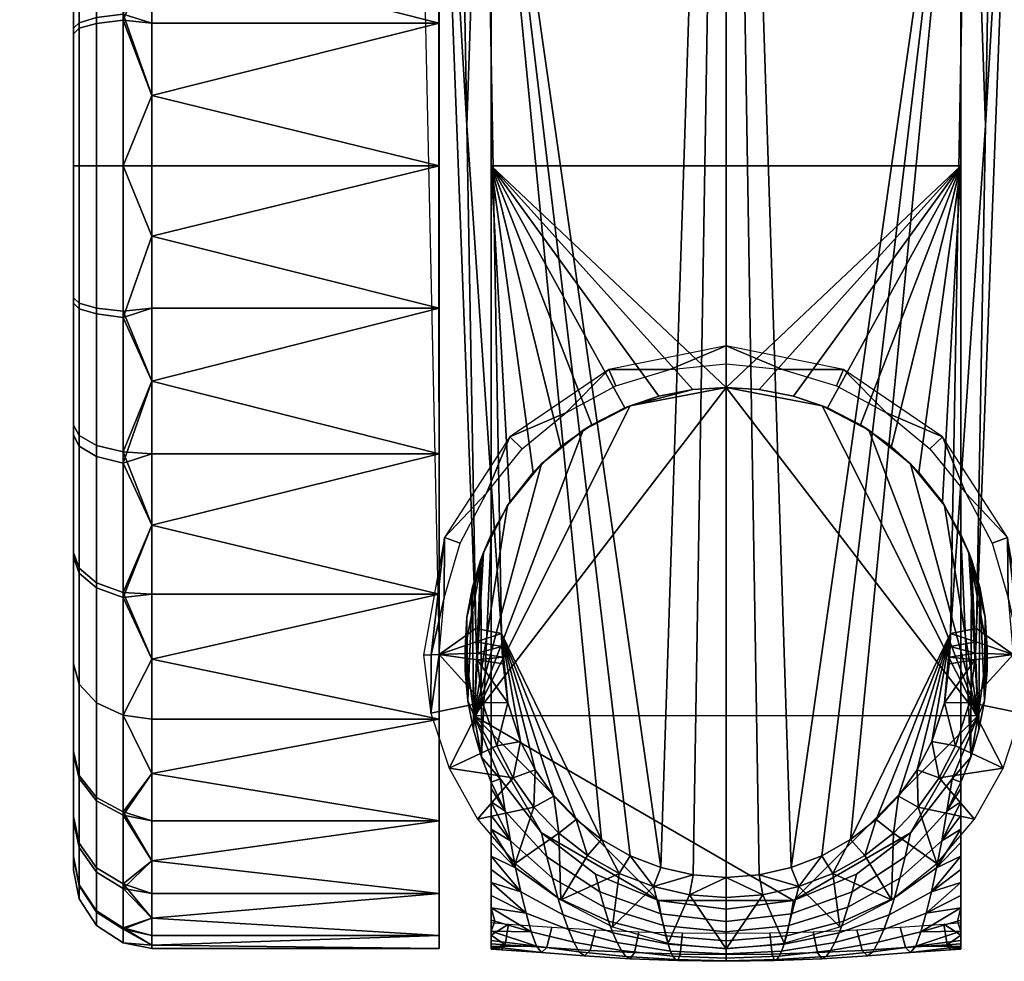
# Model space of a CAD drawing. Header units: millimetres. Extents: x -347 to 347, y -351 to 323.
# Tile 4 of 120: x -27 to 11, y -351 to -315. Entities that reach past the tile are written whole.
import ezdxf

# ---------------------------------------------------------------- set-up
doc = ezdxf.new("R2010")
doc.units = ezdxf.units.MM
doc.header["$MEASUREMENT"] = 0
doc.layers.add('kolecka', color=250, linetype='Continuous')
doc.layers.add('podnoz', color=7, linetype='Continuous')

msp = doc.modelspace()

# ---------------------------------------------------------------- meshes
at = {"layer": 'kolecka'}
mesh = msp.add_polyface(dxfattribs=at)
corners = [(-22, -317.804, 0.121), (-11, -320.5), (-22, -320.5), (-22, -315.041, 0.501), (-11, -315.041, 0.501), (-22, -312.245, 1.158), (-11, -309.457, 2.106), (-22, -309.457, 2.106), (-11, -309.457, 57.894), (-22, -309.457, 57.894), (-22, -312.245, 58.842), (-11, -315.041, 59.499), (-22, -317.804, 59.879), (-22, -320.5, 60), (-11, -320.5, 60), (-22, -315.041, 59.499), (-22, -306.721, 56.649), (-22, -323.196, 59.879), (-22, -323.196, 0.121), (-24.121, -314.819, 1.439), (-23.104, -314.688, 0.783), (-23.104, -320.5, 0.211), (-24.121, -320.5, 0.879), (-24.789, -315.017, 2.436), (-24.789, -320.5, 1.896), (-25, -315.233, 3.519), (-25, -320.5, 3), (-24.121, -309.355, 3.095), (-23.104, -309.099, 2.477), (-24.789, -309.744, 4.034), (-25, -310.167, 5.054), (-25, -310.561, 55.104), (-24.789, -310.155, 56.131), (-24.789, -305.071, 53.49), (-25, -305.677, 52.567), (-24.121, -315.044, 58.605), (-23.104, -314.918, 59.261), (-23.104, -309.534, 57.698), (-24.121, -309.78, 57.077), (-24.789, -315.234, 57.606), (-25, -315.441, 56.521), (-24.121, -320.5, 59.122), (-23.104, -320.5, 59.79), (-24.789, -320.5, 58.105), (-25, -320.5, 57.001), (-22, -306.721, 3.351), (-25, -305.5, 7.551), (-25, -325.767, 56.48), (-25, -325.559, 3.478)]
mesh.append_faces([[corners[k] for k in face] for face in [(0, 1, 2, 2), (1, 0, 3, 4), (4, 3, 5, 6), (7, 6, 5, 5), (8, 9, 10, 11), (11, 12, 13, 14), (11, 15, 12, 12), (15, 11, 10, 10), (9, 8, 16, 16), (13, 17, 14, 14), (1, 18, 2, 2), (19, 20, 21, 22), (23, 19, 22, 24), (25, 23, 24, 26), (27, 28, 20, 19), (29, 27, 19, 23), (30, 29, 23, 25), (31, 32, 33, 34), (35, 36, 37, 38), (39, 35, 38, 32), (40, 39, 32, 31), (41, 42, 36, 35), (43, 41, 35, 39), (44, 43, 39, 40), (21, 0, 2, 2), (20, 3, 0, 0), (28, 7, 5, 5), (28, 45, 7, 7), (20, 5, 3, 3), (20, 0, 21, 21), (28, 5, 20, 20), (37, 9, 16, 16), (37, 10, 9, 9), (36, 12, 15, 15), (13, 12, 42, 42), (36, 42, 12, 12), (10, 37, 36, 36), (15, 10, 36, 36), (21, 2, 18, 18), (13, 42, 17, 17), (25, 46, 30, 30), (46, 47, 40, 40), (34, 40, 31, 31), (46, 40, 34, 34), (26, 48, 25, 25)]])
mesh = msp.add_polyface(dxfattribs=at)
corners = [(-11, -325.959, 59.499), (-11, -320.5, 60), (-22, -323.196, 59.879), (-22, -325.959, 59.499), (-22, -328.755, 58.842), (-11, -331.543, 57.894), (-22, -331.543, 57.894), (-22, -334.279, 56.649), (-11, -336.916, 55.11), (-11, -331.543, 2.106), (-22, -334.279, 3.351), (-22, -331.543, 2.106), (-11, -325.959, 0.501), (-22, -328.755, 1.158), (-22, -325.959, 0.501), (-24.121, -326.181, 58.561), (-23.104, -326.312, 59.216), (-23.104, -320.5, 59.79), (-24.121, -320.5, 59.122), (-24.789, -325.983, 57.563), (-24.789, -320.5, 58.105), (-25, -325.767, 56.48), (-25, -320.5, 57.001), (-24.121, -331.645, 56.906), (-23.104, -331.9, 57.523), (-24.789, -331.255, 55.966), (-25, -330.833, 54.946), (-24.121, -336.678, 54.213), (-23.104, -337.049, 54.768), (-24.789, -336.113, 53.367), (-25, -335.5, 52.449), (-24.121, -331.22, 2.923), (-23.104, -331.466, 2.302), (-23.104, -336.854, 5.102), (-24.121, -336.488, 5.66), (-24.789, -330.845, 3.869), (-24.789, -335.929, 6.51), (-25, -330.439, 4.895), (-25, -335.323, 7.433), (-24.121, -325.956, 1.395), (-23.104, -326.081, 0.738), (-24.789, -325.766, 2.394), (-25, -325.559, 3.478), (-24.121, -320.5, 0.879), (-23.104, -320.5, 0.211), (-24.789, -320.5, 1.896), (-25, -320.5, 3), (-22, -323.196, 0.121), (-25, -305.5, 7.551), (-25, -315.441, 56.521), (-25, -315.233, 3.519)]
mesh.append_faces([[corners[k] for k in face] for face in [(0, 1, 2, 2), (0, 2, 3, 3), (0, 3, 4, 5), (5, 6, 7, 8), (5, 4, 6, 6), (9, 10, 11, 11), (12, 13, 14, 14), (15, 16, 17, 18), (19, 15, 18, 20), (21, 19, 20, 22), (23, 24, 16, 15), (25, 23, 15, 19), (26, 25, 19, 21), (27, 28, 24, 23), (29, 27, 23, 25), (30, 29, 25, 26), (31, 32, 33, 34), (35, 31, 34, 36), (37, 35, 36, 38), (39, 40, 32, 31), (41, 39, 31, 35), (42, 41, 35, 37), (43, 44, 40, 39), (45, 43, 39, 41), (46, 45, 41, 42), (16, 3, 2, 2), (16, 4, 3, 3), (24, 7, 6, 6), (24, 6, 4, 4), (16, 2, 17, 17), (24, 4, 16, 16), (24, 28, 7, 7), (32, 13, 11, 11), (40, 14, 13, 13), (32, 11, 10, 10), (32, 10, 33, 33), (44, 47, 14, 40), (13, 32, 40, 40), (38, 42, 37, 37), (21, 48, 38, 38), (21, 30, 26, 26), (38, 30, 21, 21), (22, 49, 21, 21), (42, 38, 50, 50), (48, 50, 38, 38)]])
mesh = msp.add_polyface(dxfattribs=at)
corners = [(-11, -336.916, 4.89), (-22, -336.916, 4.89), (-22, -334.279, 3.351), (-11, -331.543, 2.106), (-22, -331.543, 2.106), (-22, -328.755, 1.158), (-11, -325.959, 0.501), (-11, -341.713, 8.787), (-22, -341.713, 8.787), (-22, -339.409, 6.709), (-11, -349.999, 24.541), (-22, -349.999, 24.541), (-22, -349.342, 21.745), (-11, -348.394, 18.957), (-22, -325.959, 0.501), (-22, -323.196, 0.121), (-11, -320.5), (22, -317.804, 0.121), (22, -320.5), (11, -320.5), (11, -315.041, 59.499), (11, -320.5, 60), (22, -320.5, 60), (22, -317.804, 59.879), (22, -323.196, 59.879), (11, -325.959, 59.499), (22, -325.959, 59.499), (11, -331.543, 57.894), (22, -328.755, 58.842), (11, -336.916, 55.11), (22, -334.279, 56.649), (22, -331.543, 57.894), (11, -341.713, 51.213), (22, -339.409, 53.291), (22, -336.916, 55.11), (22, -341.713, 51.213), (11, -345.61, 46.416), (22, -343.791, 48.909), (11, -348.394, 41.043), (22, -347.149, 43.779), (22, -345.61, 46.416), (11, -349.999, 35.459), (11, -350.5, 30), (22, -350.379, 32.696), (22, -349.999, 35.459), (11, -349.999, 24.541), (22, -350.379, 27.304), (22, -350.5, 30), (22, -349.342, 38.255), (22, -348.394, 41.043), (11, -348.394, 18.957), (11, -345.61, 13.584), (22, -347.149, 16.221), (22, -348.394, 18.957), (11, -341.713, 8.787), (22, -343.791, 11.091), (22, -345.61, 13.584), (11, -336.916, 4.89), (11, -331.543, 2.106), (22, -334.279, 3.351), (22, -336.916, 4.89), (11, -325.959, 0.501), (22, -328.755, 1.158), (22, -331.543, 2.106), (22, -339.409, 6.709), (22, -341.713, 8.787), (22, -349.342, 21.745), (22, -349.999, 24.541), (22, -323.196, 0.121), (22, -325.959, 0.501), (23.104, -320.5, 0.211), (23.104, -320.5, 59.79), (23.104, -326.312, 59.216), (23.104, -331.9, 57.523)]
mesh.append_faces([[corners[k] for k in face] for face in [(0, 1, 2, 3), (3, 4, 5, 6), (7, 8, 9, 0), (10, 11, 12, 13), (6, 14, 15, 16), (17, 18, 19, 19), (20, 21, 22, 23), (22, 21, 24, 24), (21, 25, 26, 24), (25, 27, 28, 26), (27, 29, 30, 31), (29, 32, 33, 34), (27, 31, 28, 28), (29, 34, 30, 30), (35, 33, 32, 32), (32, 36, 37, 35), (36, 38, 39, 40), (41, 42, 43, 44), (42, 45, 46, 47), (38, 41, 48, 49), (50, 51, 52, 53), (51, 54, 55, 56), (57, 58, 59, 60), (58, 61, 62, 63), (54, 57, 64, 65), (45, 50, 66, 67), (61, 19, 68, 69), (36, 40, 37, 37), (38, 49, 39, 39), (42, 47, 43, 43), (45, 67, 46, 46), (44, 48, 41, 41), (51, 56, 52, 52), (54, 65, 55, 55), (58, 63, 59, 59), (61, 69, 62, 62), (19, 18, 68, 68), (60, 64, 57, 57), (53, 66, 50, 50), (70, 18, 17, 17), (22, 71, 23, 23), (72, 24, 26, 26), (72, 26, 28, 28), (73, 31, 30, 30)]])
mesh = msp.add_polyface(dxfattribs=at)
corners = [(-11, -336.916, 55.11), (-22, -336.916, 55.11), (-22, -339.409, 53.291), (-11, -341.713, 51.213), (-22, -334.279, 56.649), (-22, -341.713, 51.213), (-22, -343.791, 48.909), (-11, -345.61, 46.416), (-11, -345.61, 13.584), (-22, -345.61, 13.584), (-22, -343.791, 11.091), (-11, -341.713, 8.787), (-22, -345.61, 46.416), (-22, -341.713, 8.787), (-22, -336.916, 4.89), (-11, -336.916, 4.89), (-22, -339.409, 6.709), (-24.121, -341.093, 50.593), (-23.104, -341.565, 51.065), (-23.104, -337.049, 54.768), (-24.121, -336.678, 54.213), (-24.789, -340.373, 49.873), (-24.789, -336.113, 53.367), (-25, -339.593, 49.092), (-25, -335.5, 52.449), (-24.121, -344.84, 45.988), (-23.104, -345.398, 46.354), (-24.789, -343.99, 45.429), (-25, -343.067, 44.823), (-24.789, -346.631, 40.345), (-24.121, -347.577, 40.72), (-25, -345.604, 39.939), (-24.789, -343.867, 14.387), (-24.121, -344.713, 13.822), (-24.121, -347.406, 18.855), (-24.789, -346.466, 19.245), (-25, -342.949, 15), (-25, -345.446, 19.667), (-24.121, -341.093, 9.407), (-23.104, -341.565, 8.935), (-23.104, -345.268, 13.451), (-24.789, -340.373, 10.127), (-25, -339.593, 10.907), (-24.121, -336.488, 5.66), (-23.104, -336.854, 5.102), (-24.789, -335.929, 6.51), (-25, -335.323, 7.433), (-22, -334.279, 3.351), (-25, -346.98, 24.733), (-25, -347.021, 35.059)]
mesh.append_faces([[corners[k] for k in face] for face in [(0, 1, 2, 3), (0, 4, 1, 1), (5, 3, 2, 2), (3, 5, 6, 7), (8, 9, 10, 11), (7, 6, 12, 12), (11, 10, 13, 13), (14, 15, 16, 16), (17, 18, 19, 20), (21, 17, 20, 22), (23, 21, 22, 24), (25, 26, 18, 17), (27, 25, 17, 21), (28, 27, 21, 23), (29, 30, 25, 27), (31, 29, 27, 28), (32, 33, 34, 35), (36, 32, 35, 37), (38, 39, 40, 33), (41, 38, 33, 32), (42, 41, 32, 36), (43, 44, 39, 38), (45, 43, 38, 41), (46, 45, 41, 42), (19, 1, 4, 4), (18, 5, 2, 2), (18, 6, 5, 5), (26, 12, 6, 6), (19, 2, 1, 1), (40, 10, 9, 9), (39, 13, 10, 10), (18, 2, 19, 19), (26, 6, 18, 18), (44, 14, 16, 16), (44, 47, 14, 14), (44, 16, 13, 39), (10, 40, 39, 39), (48, 36, 37, 37), (46, 36, 48, 48), (49, 46, 48, 48), (46, 42, 36, 36), (28, 49, 31, 31), (28, 23, 24, 24), (24, 49, 28, 28), (46, 49, 24, 24)]])
mesh = msp.add_polyface(dxfattribs=at)
corners = [(-11, -345.61, 46.416), (-22, -345.61, 46.416), (-22, -347.149, 43.779), (-11, -348.394, 41.043), (-11, -349.999, 35.459), (-22, -349.999, 35.459), (-22, -350.379, 32.696), (-11, -350.5, 30), (-22, -350.5, 30), (-22, -350.379, 27.304), (-11, -349.999, 24.541), (-22, -348.394, 41.043), (-22, -349.342, 38.255), (-11, -348.394, 18.957), (-22, -348.394, 18.957), (-22, -347.149, 16.221), (-11, -345.61, 13.584), (-22, -349.999, 24.541), (-22, -345.61, 13.584), (-22, -349.342, 21.745), (-24.121, -347.577, 40.72), (-23.104, -348.198, 40.966), (-23.104, -345.398, 46.354), (-24.121, -344.84, 45.988), (-24.121, -349.105, 35.456), (-23.104, -349.761, 35.582), (-24.789, -348.106, 35.266), (-24.789, -346.631, 40.345), (-25, -347.021, 35.059), (-25, -345.604, 39.939), (-24.121, -349.622, 30), (-23.104, -350.29, 30), (-24.789, -348.605, 30), (-25, -347.501, 30), (-24.121, -349.061, 24.319), (-23.104, -349.716, 24.188), (-24.789, -348.063, 24.517), (-25, -346.98, 24.733), (-24.121, -347.406, 18.855), (-23.104, -348.023, 18.6), (-24.789, -346.466, 19.245), (-25, -345.446, 19.667), (-24.121, -344.713, 13.822), (-23.104, -345.268, 13.451)]
mesh.append_faces([[corners[k] for k in face] for face in [(0, 1, 2, 3), (4, 5, 6, 7), (7, 8, 9, 10), (3, 11, 12, 4), (13, 14, 15, 16), (3, 2, 11, 11), (7, 6, 8, 8), (10, 9, 17, 17), (5, 4, 12, 12), (16, 15, 18, 18), (14, 13, 19, 19), (20, 21, 22, 23), (24, 25, 21, 20), (26, 24, 20, 27), (28, 26, 27, 29), (30, 31, 25, 24), (32, 30, 24, 26), (33, 32, 26, 28), (34, 35, 31, 30), (36, 34, 30, 32), (37, 36, 32, 33), (38, 39, 35, 34), (40, 38, 34, 36), (41, 40, 36, 37), (42, 43, 39, 38), (22, 2, 1, 1), (21, 11, 2, 2), (25, 5, 12, 12), (25, 6, 5, 5), (31, 9, 8, 8), (35, 17, 9, 9), (31, 8, 6, 6), (39, 14, 19, 19), (39, 15, 14, 14), (43, 18, 15, 15), (35, 19, 17, 17), (21, 12, 11, 11), (25, 12, 21, 21), (31, 6, 25, 25), (39, 19, 35, 35), (43, 15, 39, 39), (31, 35, 9, 9), (22, 21, 2, 2), (33, 28, 37, 37)]])
at = {"layer": 'podnoz'}
mesh = msp.add_polyface(dxfattribs=at)
corners = [(-312.48, -103.558, 61.392), (-312.408, -104.757, 61.5), (-312.408, -105.601, 61.5), (-312.51, -106.767, 61.347), (-312.728, -107.88, 61.021), (-312.688, -102.412, 61.082), (-312.408, -104.757, 63), (-312.408, -105.601, 61.5), (-312.408, -104.757, 61.5), (-312.51, -106.767, 61.347), (-312.751, -107.335, 63), (-312.728, -107.88, 61.021), (-312.48, -103.558, 61.392), (-313.11, -101.076, 63), (-312.688, -102.412, 61.082), (-330.275, -108.64, 96.967), (-257.577, -83.692, 114.959), (-330.756, -107.469, 96.945), (-329.628, -109.726, 97.031), (-328.832, -110.707, 97.135), (-327.904, -111.557, 97.277), (-282.318, -101.501, 108.128), (-319.212, -112.76, 99.107), (-331.056, -106.24, 96.967), (-310.853, -105.733, 64), (-311.926, -107.808, 75.298), (-312.137, -110.139, 64), (-311.379, -101.173, 64), (-311.576, -103.506, 75.537), (-312.723, -109.824, 75.099), (-311.537, -105.671, 75.446), (-312.039, -101.388, 75.568), (-282.433, -103.361, 93.737), (-318.724, -113.646, 98.193), (-319.237, -115.288, 73.966), (-281.823, -102.383, 107.212), (-300.271, -108.012, 102.703), (-263.376, -96.757, 111.72), (-12.404, -183.961, 134.246), (-12.846, -159.793, 139.882), (-15.676, -68.562, 137.329), (-11.025, -300.55, 93.737), (-13.289, -135.623, 145.514), (-16.855, -69.68, 112.444), (-10.998, -339.239, 73.94), (-300.271, -108.012, 102.703), (-281.823, -102.383, 107.212), (-282.318, -101.501, 108.128), (-319.212, -112.76, 99.107), (-318.724, -113.646, 98.193), (-13.733, -111.45, 151.133), (-12.494, -125.933, 148.739), (-13.037, -96.813, 155.495), (-13.289, -135.623, 145.514), (-11.956, -155.047, 141.957), (-12.846, -159.793, 139.882)]
mesh.append_faces([[corners[k] for k in face] for face in [(0, 1, 2, 2), (3, 0, 2, 2), (4, 5, 3, 3), (0, 3, 5, 5), (6, 7, 8, 8), (9, 6, 10, 10), (11, 9, 10, 10), (9, 7, 6, 6), (6, 8, 12, 12), (13, 6, 12, 12), (14, 13, 12, 12), (15, 16, 17, 17), (16, 15, 18, 18), (19, 20, 21, 21), (21, 20, 22, 22), (16, 23, 17, 17), (24, 25, 26, 26), (27, 28, 24, 24), (25, 29, 26, 26), (24, 30, 25, 25), (28, 30, 24, 24), (28, 27, 31, 31), (32, 33, 34, 34), (35, 36, 32, 32), (37, 35, 32, 32), (33, 32, 36, 36), (38, 39, 40, 40), (41, 38, 40, 40), (42, 40, 39, 39), (43, 44, 41, 40), (45, 46, 47, 47), (48, 49, 45, 45), (45, 47, 48, 48), (50, 51, 52, 52), (53, 54, 51, 51), (53, 51, 50, 50), (53, 55, 54, 54)]])
mesh = msp.add_polyface(dxfattribs=at)
corners = [(-9.898, -341.01, 61.347), (-10, -339.844, 61.5), (-9.928, -337.802, 61.392), (-10, -339, 61.5), (-10, -339, 63), (-10, -339, 61.5), (-10, -339.844, 61.5), (-9.898, -341.01, 61.347), (-9.928, -337.802, 61.392), (-6.134, -116.783, 150.986), (-12.494, -125.933, 148.739), (-11.956, -155.047, 141.957), (-10.788, -334.746, 64), (-11.594, -339.265, 64), (-11.295, -339.252, 68.97), (-10.998, -339.239, 73.94), (-10.808, -337.065, 74.278), (-9.184, -333.046, 74.856), (-10.193, -334.97, 74.58), (-9.332, -341.074, 97.575), (-9.536, -339.441, 97.924), (-9.554, -339.177, 97.982), (-11.312, -341.48, 64), (-10.612, -343.597, 64), (-12.051, -203.246, 129.744), (-11.025, -300.55, 93.737), (-11.696, -222.532, 125.24), (-11.34, -241.818, 120.734), (-10.986, -261.102, 116.228), (-9.579, -338.743, 98.078), (-9.592, -338.243, 98.193), (-10.283, -299.668, 107.212), (-9.937, -318.953, 102.703), (-10.633, -280.385, 111.72), (-12.404, -183.961, 134.246), (-10.709, -222.729, 126.16), (-11.42, -184.158, 135.168), (-12.051, -203.246, 129.744), (-12.404, -183.961, 134.246), (-12.846, -159.793, 139.882), (-11.956, -155.047, 141.957), (-11.696, -222.532, 125.24), (-11.34, -241.818, 120.734), (-10.986, -261.102, 116.228), (-9.996, -261.298, 117.146), (-10.633, -280.385, 111.72), (-10.283, -299.668, 107.212), (-9.292, -299.866, 108.128)]
mesh.append_faces([[corners[k] for k in face] for face in [(0, 1, 2, 2), (3, 2, 1, 1), (4, 5, 6, 6), (4, 6, 7, 7), (4, 8, 5, 5), (9, 10, 11, 11), (12, 13, 14, 14), (15, 16, 14, 14), (16, 12, 14, 14), (17, 12, 18, 18), (18, 12, 16, 16), (19, 20, 15, 15), (15, 20, 21, 21), (22, 15, 14, 14), (14, 13, 22, 22), (19, 15, 22, 22), (19, 22, 23, 23), (24, 25, 26, 26), (27, 25, 28, 28), (27, 26, 25, 25), (15, 29, 30, 30), (21, 29, 15, 15), (25, 15, 30, 30), (31, 25, 32, 32), (33, 25, 31, 31), (33, 28, 25, 25), (24, 34, 25, 25), (30, 32, 25, 25), (35, 36, 37, 37), (38, 37, 36, 36), (36, 39, 38, 38), (40, 39, 36, 36), (37, 41, 35, 35), (42, 43, 44, 44), (45, 44, 43, 43), (41, 42, 35, 35), (44, 35, 42, 42), (45, 46, 47, 47)]])
mesh = msp.add_polyface(dxfattribs=at)
corners = [(-9, -350.5, 28.334), (-9, -350.529, 30.473), (-9, -290.528, 28.713), (-9, -350.426, 32.606), (-9, -290.58, 32.196), (-9, -350.325, 26.202), (-9, -350.193, 34.728), (-9, -291.041, 35.673), (-9, -349.841, 36.822), (-9, -349.411, 38.9), (-9, -291.905, 39.073), (-9, -291.586, 22), (-9, -349.993, 24.086), (-9, -293.149, 42.327), (-9, -348.95, 40.959), (-9, -296.625, 48.166), (-9, -348.468, 43.012), (-9, -347.974, 45.049), (-9, -347.469, 47.082), (-9, -304.13, 55.14), (-9, -346.958, 49.098), (-9, -346.441, 51.113), (-9, -320.5, 60), (-9, -349.509, 22), (-9, -301.326, 53.073), (-9, -307.177, 56.879), (-9, -313.748, 59.23), (-9, -310.405, 58.251), (-9, -334.641, 60), (-9.928, -337.802, 61.392), (-10, -339, 63), (-9.298, -335.319, 63), (-9, -334.641, 60), (-9.404, -335.598, 60.605), (-9.721, -336.656, 61.082), (-10, -339, 63), (-9.657, -341.579, 63), (-9.298, -335.319, 63), (-8.37, -333.528, 63), (-11.956, -155.047, 141.957), (-11.42, -184.158, 135.168), (-6.134, -116.783, 150.986), (-10.788, -334.746, 64), (-9.184, -333.046, 74.856), (-8.293, -330.894, 64), (-9.292, -299.866, 108.128), (-9.937, -318.953, 102.703), (-8.6, -338.434, 99.107), (-9.592, -338.243, 98.193), (-10.283, -299.668, 107.212), (-9.996, -261.298, 117.146), (-10.633, -280.385, 111.72)]
mesh.append_faces([[corners[k] for k in face] for face in [(0, 1, 2, 2), (3, 4, 1, 1), (0, 2, 5, 5), (6, 7, 3, 3), (6, 8, 7, 7), (9, 10, 8, 8), (5, 11, 12, 12), (13, 9, 14, 14), (15, 14, 16, 16), (16, 17, 15, 15), (18, 19, 17, 17), (20, 21, 22, 22), (12, 11, 23, 23), (14, 15, 13, 13), (24, 15, 17, 17), (10, 9, 13, 13), (3, 7, 4, 4), (7, 8, 10, 10), (4, 2, 1, 1), (19, 24, 17, 17), (22, 25, 19, 19), (26, 27, 22, 22), (25, 22, 27, 27), (28, 22, 21, 21), (18, 22, 19, 19), (11, 5, 2, 2), (29, 30, 31, 31), (32, 33, 31, 31), (33, 34, 31, 31), (34, 29, 31, 31), (35, 36, 37, 37), (37, 36, 38, 38), (39, 40, 41, 41), (42, 43, 44, 44), (45, 46, 47, 47), (47, 46, 48, 48), (49, 46, 45, 45), (50, 51, 45, 45)]])
mesh = msp.add_polyface(dxfattribs=at)
corners = [(-3.681, -329.702, 63), (-3.886, -329.786, 60), (-5.151, -330.429, 60), (-5.473, -330.63, 63), (-7.071, -331.929, 63), (-7.389, -332.262, 60), (-8.286, -333.401, 60), (-8.37, -333.528, 63), (-6.333, -331.261, 60), (0, -329, 60), (-1.271, -329.081, 60), (0, -329, 63), (-2.579, -329.338, 60), (-1.271, -329.081, 60), (0, -329, 60), (-9, -320.5, 60), (9, -320.5, 60), (-3.886, -329.786, 60), (-2.579, -329.338, 60), (-5.151, -330.429, 60), (-6.333, -331.261, 60), (-9, -334.641, 60), (-8.286, -333.401, 60), (-7.389, -332.262, 60), (9, -290.528, 28.713), (9, -291.586, 22), (-9, -291.586, 22), (-9, -290.528, 28.713), (9, -290.58, 32.196), (-9, -290.58, 32.196), (9, -291.905, 39.073), (9, -291.041, 35.673), (-9, -291.041, 35.673), (-9, -291.905, 39.073), (-9.657, -341.579, 63), (-3.681, -329.702, 63), (-5.473, -330.63, 63), (0, -193.888, 132.973), (0, -116.944, 150.986), (-6.134, -116.783, 150.986), (-11.42, -184.158, 135.168), (-10.709, -222.729, 126.16), (-8.6, -338.434, 99.107), (-4.77, -346.328, 97.277), (-9.292, -299.866, 108.128), (0, -270.833, 114.959), (-9.996, -261.298, 117.146), (-2.495, -347.402, 97.031), (-1.262, -347.682, 96.967), (0, -347.778, 96.945), (-8.293, -330.894, 64), (-6.142, -329.973, 75.298), (-4.499, -328.312, 64), (-4.229, -328.943, 75.446), (-2.157, -328.312, 75.537), (0, -328.098, 75.568), (0, -327.403, 64), (-7.812, -331.355, 75.099), (-9.184, -333.046, 74.856)]
mesh.append_faces([[corners[k] for k in face] for face in [(0, 1, 2, 3), (4, 5, 6, 7), (3, 2, 8, 4), (9, 10, 11, 11), (12, 0, 10, 10), (12, 1, 0, 0), (4, 8, 5, 5), (0, 11, 10, 10), (13, 14, 15, 15), (16, 15, 14, 14), (15, 17, 18, 18), (15, 18, 13, 13), (19, 17, 15, 15), (15, 20, 19, 19), (15, 21, 22, 22), (15, 22, 23, 23), (15, 23, 20, 20), (24, 25, 26, 27), (28, 24, 27, 29), (30, 31, 32, 33), (34, 35, 36, 36), (37, 38, 39, 39), (40, 41, 37, 37), (42, 43, 44, 44), (44, 45, 46, 46), (45, 44, 47, 47), (41, 46, 37, 37), (40, 37, 39, 39), (47, 48, 45, 45), (46, 45, 37, 37), (45, 48, 49, 49), (50, 51, 52, 52), (53, 54, 52, 52), (55, 56, 54, 54), (53, 52, 51, 51), (57, 50, 58, 58), (51, 50, 57, 57), (52, 54, 56, 56)]])
mesh = msp.add_polyface(dxfattribs=at)
corners = [(7.071, -331.929, 63), (6.333, -331.261, 60), (5.151, -330.429, 60), (5.473, -330.63, 63), (3.886, -329.786, 60), (3.681, -329.702, 63), (2.579, -329.338, 60), (1.271, -329.081, 60), (0, -329, 63), (0, -329, 60), (0, -329, 60), (1.271, -329.081, 60), (9, -320.5, 60), (2.579, -329.338, 60), (3.886, -329.786, 60), (5.151, -330.429, 60), (6.333, -331.261, 60), (7.389, -332.262, 60), (8.286, -333.401, 60), (9, -293.149, 42.327), (9, -291.905, 39.073), (-9, -291.905, 39.073), (-9, -293.149, 42.327), (9, -291.041, 35.673), (9, -290.58, 32.196), (-9, -290.58, 32.196), (-9, -291.041, 35.673), (9, -296.625, 48.166), (-9, -296.625, 48.166), (9, -304.13, 55.14), (9, -301.326, 53.073), (-9, -301.326, 53.073), (-9, -304.13, 55.14), (9, -307.177, 56.879), (-9, -307.177, 56.879), (9, -313.748, 59.23), (9, -310.405, 58.251), (-9, -310.405, 58.251), (-9, -313.748, 59.23), (-9, -320.5, 60), (1.262, -347.682, 96.967), (0, -270.833, 114.959), (0, -347.778, 96.945), (2.495, -347.402, 97.031), (9.292, -299.866, 108.128), (3.674, -346.948, 97.135), (4.77, -346.328, 97.277), (8.6, -338.434, 99.107), (9.996, -261.298, 117.146), (10.708, -222.729, 126.16), (0, -193.888, 132.973), (11.42, -184.159, 135.168), (6.134, -116.783, 150.986), (0, -116.944, 150.986), (4.499, -328.312, 64), (6.142, -329.973, 75.298), (8.293, -330.894, 64), (0, -327.403, 64), (2.157, -328.312, 75.537), (7.812, -331.355, 75.099), (4.229, -328.943, 75.446), (0, -328.098, 75.568)]
mesh.append_faces([[corners[k] for k in face] for face in [(0, 1, 2, 3), (3, 2, 4, 5), (5, 6, 7, 8), (6, 5, 4, 4), (7, 9, 8, 8), (10, 11, 12, 12), (13, 12, 11, 11), (12, 13, 14, 14), (14, 15, 12, 12), (12, 15, 16, 16), (12, 17, 18, 18), (17, 12, 16, 16), (19, 20, 21, 22), (23, 24, 25, 26), (27, 19, 22, 28), (29, 30, 31, 32), (33, 29, 32, 34), (35, 36, 37, 38), (12, 35, 38, 39), (36, 33, 34, 37), (30, 27, 28, 31), (40, 41, 42, 42), (41, 40, 43, 43), (41, 43, 44, 44), (45, 46, 44, 44), (44, 46, 47, 47), (48, 41, 44, 44), (49, 50, 48, 48), (41, 48, 50, 50), (50, 49, 51, 51), (52, 50, 51, 51), (52, 53, 50, 50), (54, 55, 56, 56), (57, 58, 54, 54), (55, 59, 56, 56), (54, 60, 55, 55), (58, 60, 54, 54), (58, 57, 61, 61)]])
mesh = msp.add_polyface(dxfattribs=at)
corners = [(9.928, -337.802, 61.392), (10, -339, 61.5), (10, -339.844, 61.5), (9.898, -341.01, 61.347), (9.681, -342.124, 61.021), (9.721, -336.656, 61.082), (10, -339, 63), (10, -339.844, 61.5), (10, -339, 61.5), (9.898, -341.01, 61.347), (9.657, -341.578, 63), (9.928, -337.802, 61.392), (6.134, -116.783, 150.986), (11.42, -184.159, 135.168), (12.312, -135.82, 146.438), (10.788, -334.746, 64), (11.295, -339.252, 68.97), (11.594, -339.265, 64), (10.808, -337.065, 74.278), (10.996, -339.239, 73.966), (10.193, -334.97, 74.58), (9.184, -333.046, 74.856), (9.332, -341.074, 97.575), (8.791, -342.739, 97.231), (10.612, -343.597, 64), (9.536, -339.441, 97.924), (11.312, -341.48, 64), (9.554, -339.177, 97.982), (12.051, -203.246, 129.744), (11.696, -222.532, 125.24), (11.025, -300.55, 93.737), (11.34, -241.818, 120.734), (10.986, -261.102, 116.228), (9.592, -338.243, 98.193), (9.579, -338.743, 98.078), (10.283, -299.668, 107.212), (9.937, -318.953, 102.703), (10.633, -280.385, 111.72), (12.051, -203.246, 129.744), (10.708, -222.729, 126.16), (11.696, -222.532, 125.24), (11.34, -241.818, 120.734), (9.996, -261.298, 117.146), (10.986, -261.102, 116.228), (10.633, -280.385, 111.72), (9.292, -299.866, 108.128), (10.283, -299.668, 107.212)]
mesh.append_faces([[corners[k] for k in face] for face in [(0, 1, 2, 2), (3, 0, 2, 2), (4, 5, 3, 3), (0, 3, 5, 5), (6, 7, 8, 8), (9, 6, 10, 10), (9, 7, 6, 6), (6, 8, 11, 11), (12, 13, 14, 14), (15, 16, 17, 17), (16, 18, 19, 19), (15, 18, 16, 16), (15, 20, 18, 18), (15, 21, 20, 20), (22, 23, 24, 24), (25, 22, 19, 19), (22, 26, 19, 19), (17, 16, 26, 26), (19, 26, 16, 16), (22, 24, 26, 26), (19, 27, 25, 25), (28, 29, 30, 30), (31, 32, 30, 30), (31, 30, 29, 29), (19, 33, 34, 34), (27, 19, 34, 34), (30, 33, 19, 19), (35, 36, 30, 30), (37, 35, 30, 30), (37, 30, 32, 32), (33, 30, 36, 36), (38, 39, 40, 40), (40, 39, 41, 41), (42, 43, 41, 41), (44, 42, 45, 45), (43, 42, 44, 44), (45, 46, 44, 44), (42, 41, 39, 39)]])
mesh = msp.add_polyface(dxfattribs=at)
corners = [(9, -350.5, 28.334), (9, -290.528, 28.713), (9, -350.529, 30.473), (9, -350.426, 32.606), (9, -290.58, 32.196), (9, -350.325, 26.202), (9, -350.193, 34.728), (9, -291.041, 35.673), (9, -349.841, 36.822), (9, -349.411, 38.9), (9, -291.905, 39.073), (9, -349.993, 24.086), (9, -291.586, 22), (9, -293.149, 42.327), (9, -348.95, 40.959), (9, -296.625, 48.166), (9, -348.468, 43.012), (9, -347.974, 45.049), (9, -347.469, 47.082), (9, -304.13, 55.14), (9, -349.509, 22), (9, -301.326, 53.073), (9, -320.5, 60), (9, -307.177, 56.879), (9, -313.748, 59.23), (9, -310.405, 58.251), (9, -334.641, 60), (9, -346.441, 51.113), (9.298, -335.319, 63), (10, -339, 63), (9.928, -337.802, 61.392), (9, -334.641, 60), (8.286, -333.401, 60), (8.37, -333.528, 63), (9.721, -336.656, 61.082), (9.404, -335.598, 60.605), (9, -320.5, 60), (8.286, -333.401, 60), (9, -334.641, 60), (8.37, -333.528, 63), (9.657, -341.578, 63), (9.298, -335.319, 63), (8.293, -330.894, 64), (9.184, -333.046, 74.856), (10.788, -334.746, 64), (9.937, -318.953, 102.703), (10.283, -299.668, 107.212), (9.292, -299.866, 108.128), (8.6, -338.434, 99.107), (9.592, -338.243, 98.193), (9.579, -338.743, 98.078), (8.587, -338.927, 98.992)]
mesh.append_faces([[corners[k] for k in face] for face in [(0, 1, 2, 2), (3, 2, 4, 4), (0, 5, 1, 1), (6, 3, 7, 7), (6, 7, 8, 8), (9, 8, 10, 10), (5, 11, 12, 12), (13, 14, 9, 9), (15, 16, 14, 14), (16, 15, 17, 17), (18, 17, 19, 19), (11, 20, 12, 12), (14, 13, 15, 15), (21, 17, 15, 15), (10, 13, 9, 9), (3, 4, 7, 7), (7, 10, 8, 8), (4, 2, 1, 1), (19, 17, 21, 21), (22, 19, 23, 23), (24, 22, 25, 25), (23, 25, 22, 22), (26, 27, 22, 22), (18, 19, 22, 22), (12, 1, 5, 5), (28, 29, 30, 30), (28, 31, 32, 33), (34, 28, 30, 30), (35, 31, 28, 28), (35, 28, 34, 34), (36, 37, 38, 38), (39, 40, 41, 41), (42, 43, 44, 44), (45, 46, 47, 47), (48, 49, 45, 45), (49, 48, 50, 50), (45, 47, 48, 48), (48, 51, 50, 50)]])
mesh = msp.add_polyface(dxfattribs=at)
corners = [(-6.863, -346.984, 58.981), (-8.461, -345.239, 59.037), (-8.263, -346.375, 55.034), (-6.657, -347.812, 54.936), (-9, -344.886, 57.086), (-9, -345.402, 55.106), (-8.064, -347.407, 50.995), (-9, -345.923, 53.11), (-9, -344.371, 59.066), (-7.069, -346.072, 63), (-8.66, -344, 63), (-9, -344.13, 60), (-8.37, -333.528, 63), (-8.286, -333.401, 60), (-9, -334.641, 60), (-9.298, -335.319, 63), (-7.069, -346.072, 63), (-9.657, -341.579, 63), (-8.66, -344, 63), (-2.588, -348.657, 63), (0, -329, 63), (-3.681, -329.702, 63), (2.588, -348.657, 63), (-7.071, -331.929, 63), (-5.473, -330.63, 63), (-8.37, -333.528, 63), (9.657, -341.578, 63), (-8.562, -339.338, 98.896), (-8.6, -338.434, 99.107), (-8.587, -338.927, 98.992), (-8.547, -339.587, 98.837), (-8.363, -341.083, 98.488), (-7.881, -342.566, 98.144), (-9.292, -299.866, 108.128), (-4.77, -346.328, 97.277), (-3.674, -346.948, 97.135), (-2.495, -347.402, 97.031), (-7.32, -343.66, 97.891), (-6.604, -344.666, 97.659), (-5.748, -345.563, 97.452), (-8.078, -347.243, 64), (-6.408, -346.081, 96.54), (-7.363, -345.082, 96.746), (-8.162, -343.96, 96.978), (-9.521, -345.543, 64), (-5.748, -345.563, 97.452), (-5.315, -346.934, 96.364), (-4.77, -346.328, 97.277), (-8.162, -343.96, 96.978), (-7.881, -342.566, 98.144), (-8.791, -342.739, 97.231), (-7.32, -343.66, 97.891), (-8.363, -341.083, 98.488), (-6.604, -344.666, 97.659), (-6.408, -346.081, 96.54), (-7.363, -345.082, 96.746)]
mesh.append_faces([[corners[k] for k in face] for face in [(0, 1, 2, 3), (4, 5, 2, 2), (4, 2, 1, 1), (6, 2, 7, 7), (8, 4, 1, 1), (0, 9, 10, 1), (11, 8, 1, 1), (11, 1, 10, 10), (12, 13, 14, 15), (16, 17, 18, 18), (19, 17, 16, 16), (20, 21, 17, 17), (17, 19, 22, 22), (23, 17, 24, 24), (23, 25, 17, 17), (22, 26, 17, 17), (27, 28, 29, 29), (27, 30, 31, 31), (31, 28, 27, 27), (32, 28, 31, 31), (33, 34, 35, 35), (33, 35, 36, 36), (28, 37, 38, 38), (38, 39, 28, 28), (28, 39, 34, 34), (32, 37, 28, 28), (40, 41, 42, 42), (43, 44, 42, 42), (40, 42, 44, 44), (45, 46, 47, 47), (48, 49, 50, 50), (48, 51, 49, 49), (50, 49, 52, 52), (53, 54, 45, 45), (46, 45, 54, 54), (48, 55, 51, 51), (53, 51, 55, 55), (54, 53, 55, 55)]])
mesh = msp.add_polyface(dxfattribs=at)
corners = [(8.462, -345.239, 59.037), (6.863, -346.984, 58.981), (6.657, -347.812, 54.936), (8.263, -346.375, 55.034), (9, -344.886, 57.086), (8.66, -344, 63), (7.07, -346.072, 63), (8.064, -347.407, 50.995), (9, -345.923, 53.11), (8.37, -333.528, 63), (8.286, -333.401, 60), (7.389, -332.262, 60), (7.071, -331.929, 63), (6.333, -331.261, 60), (9.657, -341.578, 63), (2.588, -348.657, 63), (7.07, -346.072, 63), (-9.657, -341.579, 63), (0, -329, 63), (8.66, -344, 63), (3.681, -329.702, 63), (5.473, -330.63, 63), (7.071, -331.929, 63), (8.37, -333.528, 63), (9.292, -299.866, 108.128), (2.495, -347.402, 97.031), (3.674, -346.948, 97.135), (5.748, -345.563, 97.452), (8.6, -338.434, 99.107), (4.77, -346.328, 97.277), (6.604, -344.666, 97.659), (7.881, -342.566, 98.144), (7.32, -343.66, 97.891), (8.363, -341.083, 98.488), (8.547, -339.587, 98.837), (8.562, -339.337, 98.896), (8.587, -338.927, 98.992), (7.812, -331.355, 75.099), (9.184, -333.046, 74.856), (8.293, -330.894, 64), (7.363, -345.082, 96.746), (6.408, -346.081, 96.54), (8.078, -347.243, 64), (8.163, -343.96, 96.978), (9.521, -345.543, 64), (8.791, -342.739, 97.231), (9.332, -341.074, 97.575), (8.363, -341.083, 98.488), (7.881, -342.566, 98.144), (8.163, -343.96, 96.978), (7.32, -343.66, 97.891), (7.363, -345.082, 96.746), (6.408, -346.081, 96.54), (6.604, -344.666, 97.659), (5.315, -346.934, 96.364), (5.748, -345.563, 97.452), (4.094, -347.624, 96.222), (4.77, -346.328, 97.277), (3.674, -346.948, 97.135)]
mesh.append_faces([[corners[k] for k in face] for face in [(0, 1, 2, 3), (3, 4, 0, 0), (0, 5, 6, 1), (7, 8, 3, 3), (9, 10, 11, 12), (13, 12, 11, 11), (14, 15, 16, 16), (17, 14, 18, 18), (19, 14, 16, 16), (18, 14, 20, 20), (20, 14, 21, 21), (21, 14, 22, 22), (14, 23, 22, 22), (24, 25, 26, 26), (27, 28, 29, 29), (30, 28, 27, 27), (31, 28, 32, 32), (28, 31, 33, 33), (33, 34, 35, 35), (28, 35, 36, 36), (35, 28, 33, 33), (32, 28, 30, 30), (37, 38, 39, 39), (40, 41, 42, 42), (43, 40, 44, 44), (44, 40, 42, 42), (45, 46, 47, 47), (48, 49, 45, 45), (49, 48, 50, 50), (50, 51, 49, 49), (47, 48, 45, 45), (52, 51, 53, 53), (50, 53, 51, 51), (54, 52, 55, 55), (53, 55, 52, 52), (56, 57, 58, 58), (55, 57, 54, 54)]])
mesh = msp.add_polyface(dxfattribs=at)
corners = [(-9, -320.5, 60), (-9, -347.469, 47.082), (-9, -346.958, 49.098), (-9, -346.441, 51.113), (-9, -345.923, 53.11), (-9, -334.641, 60), (-9, -345.402, 55.106), (-9, -344.886, 57.086), (-9, -344.371, 59.066), (-9, -344.13, 60), (-9.404, -335.598, 60.605), (-9, -334.641, 60), (-9.375, -343.165, 60.563), (-9.721, -336.656, 61.082), (-9.681, -342.124, 61.021), (-9, -344.13, 60), (-9.898, -341.01, 61.347), (-9.928, -337.802, 61.392), (-8.47, -350.361, 26.181), (-9, -350.325, 26.202), (-9, -349.993, 24.086), (-9, -349.509, 22), (-8.338, -349.566, 22), (-8.602, -350.552, 30.439), (-9, -350.529, 30.473), (-9, -350.5, 28.334), (-9, -350.426, 32.606), (-9, -348.95, 40.959), (-9, -349.411, 38.9), (-8.865, -349.453, 38.878), (-9, -349.841, 36.822), (-8.064, -347.407, 50.995), (-9, -346.441, 51.113), (-9, -346.958, 49.098), (-9.657, -341.579, 63), (-9.681, -342.124, 61.021), (-9.375, -343.165, 60.563), (-9.898, -341.01, 61.347), (-9, -345.923, 53.11), (-8.263, -346.375, 55.034), (-9, -345.402, 55.106), (-10, -339, 63), (-8.66, -344, 63), (-9, -344.13, 60), (-8.791, -342.739, 97.231), (-9.332, -341.074, 97.575), (-10.612, -343.597, 64), (-8.162, -343.96, 96.978), (-9.521, -345.543, 64), (-9.554, -339.177, 97.982), (-8.562, -339.338, 98.896), (-8.587, -338.927, 98.992), (-9.579, -338.743, 98.078), (-8.6, -338.434, 99.107), (-9.536, -339.441, 97.924), (-8.363, -341.083, 98.488), (-8.547, -339.587, 98.837), (-9.332, -341.074, 97.575), (-9.592, -338.243, 98.193), (-8.791, -342.739, 97.231)]
mesh.append_faces([[corners[k] for k in face] for face in [(0, 1, 2, 2), (3, 4, 5, 5), (6, 5, 4, 4), (5, 7, 8, 8), (8, 9, 5, 5), (7, 5, 6, 6), (10, 11, 12, 12), (13, 10, 14, 14), (15, 12, 11, 11), (14, 10, 12, 12), (14, 16, 13, 13), (13, 16, 17, 17), (18, 19, 20, 20), (21, 22, 20, 20), (23, 24, 25, 25), (23, 26, 24, 24), (27, 28, 29, 29), (30, 29, 28, 28), (31, 32, 33, 33), (34, 35, 36, 36), (34, 37, 35, 35), (38, 39, 40, 40), (41, 37, 34, 34), (34, 36, 42, 42), (36, 43, 42, 42), (31, 38, 32, 32), (44, 45, 46, 46), (47, 44, 46, 46), (48, 47, 46, 46), (49, 50, 51, 51), (52, 51, 53, 53), (54, 55, 56, 56), (54, 50, 49, 49), (54, 57, 55, 55), (56, 50, 54, 54), (51, 52, 49, 49), (53, 58, 52, 52), (59, 55, 57, 57)]])
mesh = msp.add_polyface(dxfattribs=at)
corners = [(9, -320.5, 60), (9, -346.958, 49.098), (9, -347.469, 47.082), (9, -346.441, 51.113), (9, -334.641, 60), (9, -345.923, 53.11), (9, -345.402, 55.106), (9, -344.371, 59.066), (9, -344.886, 57.086), (9, -344.129, 60), (9.404, -335.598, 60.605), (9.721, -336.656, 61.082), (9.681, -342.124, 61.021), (9, -334.641, 60), (9.375, -343.165, 60.563), (9, -344.129, 60), (9, -346.441, 51.113), (8.064, -347.407, 50.995), (9, -346.958, 49.098), (9, -350.426, 32.606), (8.602, -350.552, 30.439), (9, -350.529, 30.473), (9, -350.5, 28.334), (8.47, -350.361, 26.181), (9, -350.325, 26.202), (9, -349.993, 24.086), (9, -349.411, 38.9), (9, -348.95, 40.959), (8.865, -349.453, 38.878), (9, -349.841, 36.822), (9, -344.371, 59.066), (8.462, -345.239, 59.037), (9, -344.886, 57.086), (9, -344.129, 60), (9.375, -343.165, 60.563), (8.66, -344, 63), (9, -345.402, 55.106), (8.263, -346.375, 55.034), (9, -345.923, 53.11), (9.657, -341.578, 63), (9.681, -342.124, 61.021), (9.898, -341.01, 61.347), (10, -339, 63), (9.298, -335.319, 63), (9.657, -341.578, 63), (10.612, -343.597, 64), (8.791, -342.739, 97.231), (8.163, -343.96, 96.978), (9.521, -345.543, 64), (9.554, -339.177, 97.982), (8.587, -338.927, 98.992), (8.562, -339.337, 98.896), (8.547, -339.587, 98.837), (9.536, -339.441, 97.924), (8.363, -341.083, 98.488), (9.332, -341.074, 97.575), (9.579, -338.743, 98.078)]
mesh.append_faces([[corners[k] for k in face] for face in [(0, 1, 2, 2), (1, 0, 3, 3), (3, 4, 5, 5), (6, 5, 4, 4), (4, 7, 8, 8), (7, 4, 9, 9), (8, 6, 4, 4), (10, 11, 12, 12), (13, 10, 14, 14), (14, 10, 12, 12), (14, 15, 13, 13), (16, 17, 18, 18), (19, 20, 21, 21), (22, 21, 20, 20), (22, 23, 24, 24), (25, 24, 23, 23), (26, 27, 28, 28), (26, 28, 29, 29), (30, 31, 32, 32), (33, 31, 30, 30), (34, 35, 33, 33), (35, 31, 33, 33), (36, 37, 38, 38), (37, 36, 32, 32), (39, 34, 40, 40), (40, 41, 39, 39), (35, 34, 39, 39), (17, 16, 38, 38), (42, 43, 44, 44), (45, 46, 47, 47), (45, 47, 48, 48), (49, 50, 51, 51), (51, 52, 53, 53), (52, 54, 53, 53), (55, 53, 54, 54), (49, 51, 53, 53), (56, 50, 49, 49)]])
mesh = msp.add_polyface(dxfattribs=at)
corners = [(-7.07, -350.661, 30.331), (-9, -350.426, 32.606), (-8.602, -350.552, 30.439), (-7.27, -350.419, 34.536), (-9, -350.193, 34.728), (-7.468, -349.863, 38.696), (-9, -349.841, 36.822), (-8.865, -349.453, 38.878), (-6.871, -350.471, 26.127), (-8.47, -350.361, 26.181), (-8.338, -349.566, 22), (-6.673, -349.691, 22), (-5.213, -350.575, 26.085), (-5.007, -349.789, 22), (-5.42, -350.784, 30.246), (-5.626, -350.627, 34.413), (-5.832, -350.257, 38.554), (-6.038, -349.777, 42.676), (-7.666, -349.152, 42.823), (-6.244, -349.21, 46.782), (-7.865, -348.333, 46.924), (-6.451, -348.555, 50.869), (-8.064, -347.407, 50.995), (-6.657, -347.812, 54.936), (-8.263, -346.375, 55.034), (-4.336, -349.902, 46.68), (-4.17, -350.277, 42.571), (-4.502, -349.451, 50.779), (-4.668, -348.925, 54.867), (-4.834, -348.328, 58.941), (-6.863, -346.984, 58.981), (-9, -350.5, 28.334), (-9, -350.325, 26.202), (-9, -348.468, 43.012), (-9, -348.95, 40.959), (-9, -349.993, 24.086), (-9, -346.958, 49.098), (-9, -347.469, 47.082), (-9, -347.974, 45.049), (-5, -347.66, 63), (-7.069, -346.072, 63), (-5, -347.66, 63), (-2.588, -348.657, 63), (-7.069, -346.072, 63), (-6.336, -348.635, 64), (-4.094, -347.624, 96.222), (-5.315, -346.934, 96.364), (-6.408, -346.081, 96.54), (-4.359, -349.668, 64), (-8.078, -347.243, 64)]
mesh.append_faces([[corners[k] for k in face] for face in [(0, 1, 2, 2), (1, 0, 3, 3), (3, 4, 1, 1), (3, 5, 6, 6), (6, 5, 7, 7), (4, 3, 6, 6), (8, 9, 10, 11), (0, 2, 9, 8), (12, 8, 11, 13), (14, 0, 8, 12), (15, 3, 0, 14), (16, 5, 3, 15), (17, 18, 5, 16), (19, 20, 18, 17), (21, 22, 20, 19), (23, 24, 22, 21), (25, 19, 17, 26), (27, 21, 19, 25), (28, 23, 21, 27), (29, 30, 23, 28), (31, 32, 9, 9), (33, 34, 18, 18), (35, 10, 9, 9), (31, 9, 2, 2), (34, 5, 18, 18), (36, 37, 20, 20), (38, 20, 37, 37), (18, 20, 38, 38), (20, 22, 36, 36), (38, 33, 18, 18), (5, 34, 7, 7), (29, 39, 40, 30), (41, 42, 43, 43), (44, 45, 46, 46), (46, 47, 44, 44), (48, 45, 44, 44), (44, 47, 49, 49)]])
mesh = msp.add_polyface(dxfattribs=at)
corners = [(-3.506, -350.661, 26.056), (-5.213, -350.575, 26.085), (-5.007, -349.789, 22), (-3.34, -349.858, 22), (-3.672, -350.893, 30.186), (-5.42, -350.784, 30.246), (-3.838, -350.807, 34.326), (-5.626, -350.627, 34.413), (-4.004, -350.582, 38.453), (-5.832, -350.257, 38.554), (-4.17, -350.277, 42.571), (-6.038, -349.777, 42.676), (-1.762, -350.717, 26.038), (-1.67, -349.9, 22), (-1.854, -350.967, 30.15), (-1.945, -350.929, 34.273), (-2.037, -350.795, 38.392), (-2.129, -350.599, 42.508), (-2.221, -350.343, 46.619), (-4.336, -349.902, 46.68), (-2.312, -350.018, 50.725), (-4.502, -349.451, 50.779), (-2.404, -349.627, 54.825), (-4.668, -348.925, 54.867), (-2.496, -349.174, 58.917), (-4.834, -348.328, 58.941), (0, -350.736, 26.032), (0, -349.914, 22), (0, -350.994, 30.138), (0, -350.973, 34.255), (0, -350.87, 38.372), (0, -350.712, 42.487), (0, -350.497, 46.599), (0, -350.215, 50.707), (0, -349.87, 54.811), (0, -349.466, 58.909), (-2.588, -348.657, 63), (0, -349, 63), (-5, -347.66, 63), (-2.781, -348.13, 96.119), (-4.094, -347.624, 96.222), (-4.359, -349.668, 64), (-2.221, -350.304, 64), (-1.406, -348.442, 96.055), (0, -350.519, 64), (0, -348.548, 96.033), (-3.674, -346.948, 97.135), (-4.77, -346.328, 97.277), (-4.094, -347.624, 96.222), (-5.315, -346.934, 96.364), (-2.781, -348.13, 96.119), (-2.495, -347.402, 97.031), (-1.406, -348.442, 96.055), (0, -347.778, 96.945), (-1.262, -347.682, 96.967), (0, -348.548, 96.033)]
mesh.append_faces([[corners[k] for k in face] for face in [(0, 1, 2, 3), (4, 5, 1, 0), (6, 7, 5, 4), (8, 9, 7, 6), (10, 11, 9, 8), (12, 0, 3, 13), (14, 4, 0, 12), (15, 6, 4, 14), (16, 8, 6, 15), (17, 10, 8, 16), (18, 19, 10, 17), (20, 21, 19, 18), (22, 23, 21, 20), (24, 25, 23, 22), (26, 12, 13, 27), (28, 14, 12, 26), (29, 15, 14, 28), (30, 16, 15, 29), (31, 17, 16, 30), (32, 18, 17, 31), (33, 20, 18, 32), (34, 22, 20, 33), (35, 24, 22, 34), (36, 24, 35, 37), (24, 36, 38, 25), (39, 40, 41, 41), (39, 42, 43, 43), (42, 39, 41, 41), (42, 44, 43, 43), (44, 45, 43, 43), (46, 47, 48, 48), (47, 49, 48, 48), (50, 51, 46, 46), (52, 53, 54, 54), (46, 48, 50, 50), (52, 54, 50, 50), (52, 55, 53, 53), (54, 51, 50, 50)]])
mesh = msp.add_polyface(dxfattribs=at)
corners = [(1.762, -350.717, 26.038), (0, -350.736, 26.032), (0, -349.914, 22), (1.67, -349.9, 22), (1.854, -350.967, 30.15), (0, -350.994, 30.138), (1.945, -350.929, 34.273), (0, -350.973, 34.255), (2.037, -350.795, 38.392), (0, -350.87, 38.372), (2.129, -350.599, 42.508), (0, -350.712, 42.487), (2.221, -350.343, 46.619), (0, -350.497, 46.599), (2.312, -350.018, 50.725), (0, -350.215, 50.707), (2.404, -349.627, 54.825), (0, -349.87, 54.811), (2.496, -349.174, 58.917), (0, -349.466, 58.909), (3.505, -350.661, 26.056), (3.338, -349.858, 22), (3.671, -350.893, 30.186), (3.837, -350.807, 34.326), (4.003, -350.582, 38.453), (4.17, -350.277, 42.571), (4.336, -349.902, 46.68), (4.502, -349.45, 50.779), (4.668, -348.925, 54.867), (4.834, -348.328, 58.941), (5.213, -350.575, 26.085), (5.006, -349.789, 22), (5.419, -350.784, 30.246), (5.625, -350.627, 34.413), (5, -347.66, 63), (2.588, -348.657, 63), (0, -349, 63), (2.588, -348.657, 63), (-2.588, -348.657, 63), (0, -349, 63), (2.221, -350.304, 64), (1.406, -348.442, 96.055), (0, -350.519, 64), (4.094, -347.624, 96.222), (2.781, -348.13, 96.119), (4.359, -349.669, 64), (6.336, -348.635, 64), (0, -348.548, 96.033), (3.674, -346.948, 97.135), (2.495, -347.402, 97.031), (2.781, -348.13, 96.119), (5.315, -346.934, 96.364), (4.77, -346.328, 97.277), (4.094, -347.624, 96.222), (1.262, -347.682, 96.967), (1.406, -348.442, 96.055), (0, -347.778, 96.945), (0, -348.548, 96.033)]
mesh.append_faces([[corners[k] for k in face] for face in [(0, 1, 2, 3), (4, 5, 1, 0), (6, 7, 5, 4), (8, 9, 7, 6), (10, 11, 9, 8), (12, 13, 11, 10), (14, 15, 13, 12), (16, 17, 15, 14), (18, 19, 17, 16), (20, 0, 3, 21), (22, 4, 0, 20), (23, 6, 4, 22), (24, 8, 6, 23), (25, 10, 8, 24), (26, 12, 10, 25), (27, 14, 12, 26), (28, 16, 14, 27), (29, 18, 16, 28), (30, 20, 21, 31), (32, 22, 20, 30), (33, 23, 22, 32), (29, 34, 35, 18), (18, 35, 36, 19), (37, 38, 39, 39), (40, 41, 42, 42), (43, 44, 45, 45), (40, 44, 41, 41), (45, 44, 40, 40), (46, 43, 45, 45), (47, 42, 41, 41), (48, 49, 50, 50), (51, 52, 53, 53), (49, 54, 50, 50), (55, 54, 56, 56), (50, 54, 55, 55), (53, 48, 50, 50), (55, 56, 57, 57)]])
mesh = msp.add_polyface(dxfattribs=at)
corners = [(9, -350.426, 32.606), (7.27, -350.419, 34.536), (7.07, -350.661, 30.331), (8.602, -350.552, 30.439), (9, -350.193, 34.728), (9, -349.841, 36.822), (8.865, -349.453, 38.878), (7.468, -349.863, 38.696), (5.832, -350.257, 38.554), (4.003, -350.582, 38.453), (3.837, -350.807, 34.326), (5.625, -350.627, 34.413), (6.038, -349.777, 42.676), (4.17, -350.277, 42.571), (6.244, -349.21, 46.782), (4.336, -349.902, 46.68), (6.451, -348.555, 50.869), (4.502, -349.45, 50.779), (6.657, -347.812, 54.936), (4.668, -348.925, 54.867), (6.863, -346.984, 58.981), (4.834, -348.328, 58.941), (6.872, -350.471, 26.127), (5.213, -350.575, 26.085), (5.006, -349.789, 22), (6.673, -349.691, 22), (5.419, -350.784, 30.246), (7.667, -349.151, 42.823), (7.865, -348.333, 46.924), (8.064, -347.407, 50.995), (8.263, -346.375, 55.034), (8.47, -350.361, 26.181), (8.338, -349.566, 22), (9, -349.993, 24.086), (9, -350.5, 28.334), (9, -348.95, 40.959), (9, -347.974, 45.049), (9, -346.958, 49.098), (9, -347.469, 47.082), (9, -348.468, 43.012), (9, -349.509, 22), (7.07, -346.072, 63), (5, -347.66, 63), (7.07, -346.072, 63), (2.588, -348.657, 63), (5, -347.66, 63), (4.094, -347.624, 96.222), (6.336, -348.635, 64), (5.315, -346.934, 96.364), (6.408, -346.081, 96.54), (8.078, -347.243, 64)]
mesh.append_faces([[corners[k] for k in face] for face in [(0, 1, 2, 2), (2, 3, 0, 0), (0, 4, 1, 1), (5, 6, 7, 7), (5, 1, 4, 4), (7, 1, 5, 5), (8, 9, 10, 11), (12, 13, 9, 8), (14, 15, 13, 12), (16, 17, 15, 14), (18, 19, 17, 16), (20, 21, 19, 18), (22, 23, 24, 25), (2, 26, 23, 22), (1, 11, 26, 2), (7, 8, 11, 1), (27, 12, 8, 7), (28, 14, 12, 27), (29, 16, 14, 28), (30, 18, 16, 29), (31, 22, 25, 32), (3, 2, 22, 31), (33, 31, 32, 32), (34, 3, 31, 31), (7, 35, 27, 27), (36, 28, 27, 27), (37, 29, 28, 28), (37, 28, 38, 38), (36, 38, 28, 28), (39, 36, 27, 27), (27, 35, 39, 39), (6, 35, 7, 7), (40, 33, 32, 32), (20, 41, 42, 21), (43, 44, 45, 45), (46, 47, 48, 48), (49, 48, 47, 47), (47, 50, 49, 49)]])

doc.saveas('drawing.dxf')
